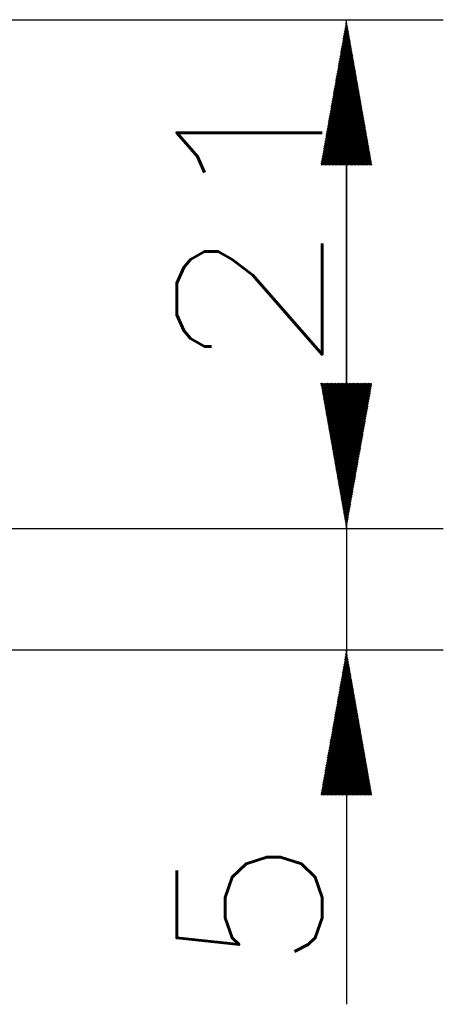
# Model space of a CAD drawing. Header units: millimetres. Extents: x 4 to 205, y 5 to 292.
# Tile 106 of 108: x 144.54 to 153.29, y 236.23 to 256.55. Entities that reach past the tile are written whole.
import ezdxf

# ---------------------------------------------------------------- set-up
doc = ezdxf.new("R2010")
doc.units = ezdxf.units.MM
doc.layers.add('1', color=7, linetype='CONTINUOUS')
doc.styles.add('DEFAULT', font='simplex.shx')
pattern_1 = [(45, (0, 0), (-0.0141421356, 0.0141421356), [])]
pattern_2 = [(45, (0, 0), (-0.0141421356, 0.0141421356), [])]

msp = doc.modelspace()

# ---------------------------------------------------------------- hatches: boundary and pattern name
at = {"layer": '1', "linetype": 'CONTINUOUS'}
h = msp.add_hatch(dxfattribs=at)
h.set_pattern_fill('ANSI31', color=27, scale=0.02, angle=45, style=0, pattern_type=0)
h.set_pattern_definition(pattern_1)
h.paths.add_polyline_path([(151.285, 256.547), (151.814, 253.547), (150.756, 253.547)], flags=0)
h = msp.add_hatch(dxfattribs=at)
h.set_pattern_fill('ANSI31', color=27, scale=0.02, angle=45, style=0, pattern_type=0)
h.set_pattern_definition(pattern_1)
h.paths.add_polyline_path([(151.285, 246.047), (150.756, 249.047), (151.814, 249.047)], flags=0)
h = msp.add_hatch(dxfattribs=at)
h.set_pattern_fill('ANSI31', color=27, scale=0.02, angle=45, style=0, pattern_type=0)
h.set_pattern_definition(pattern_2)
h.paths.add_polyline_path([(151.285, 246.047), (150.756, 249.047), (151.814, 249.047)], flags=0)
h = msp.add_hatch(dxfattribs=at)
h.set_pattern_fill('ANSI31', color=27, scale=0.02, angle=45, style=0, pattern_type=0)
h.set_pattern_definition(pattern_2)
h.paths.add_polyline_path([(151.285, 243.547), (151.814, 240.547), (150.756, 240.547)], flags=0)

# ---------------------------------------------------------------- linework, layer by layer
at = {"layer": '1', "color": 152, "linetype": 'CONTINUOUS'}
for p, q in [((132.1, 256.547), (153.285, 256.547)), ((132.1, 246.047), (153.285, 246.047)), ((132.1, 246.047), (153.285, 246.047)), ((132.05, 243.547), (153.285, 243.547))]:
    msp.add_line(p, q, dxfattribs=at)
at = {"layer": '1', "color": 27, "linetype": 'CONTINUOUS'}
for p, q in [((151.285, 246.047), (151.285, 256.547)), ((151.285, 253.547), (151.285, 236.235))]:
    msp.add_line(p, q, dxfattribs=at)

# ---------------------------------------------------------------- texts
at = {"layer": '1', "color": 87, "linetype": 'CONTINUOUS', "char_height": 3, "attachment_point": 7, "rotation": 90, "line_spacing_factor": 1.204819, "style": 'DEFAULT'}
for s, insert in [('\\W01.270;21 ', (150.785, 249.152)), ('\\W01.081;5 ', (150.785, 236.91))]:
    msp.add_mtext(s, dxfattribs=dict(at, insert=insert))

doc.saveas('drawing.dxf')
